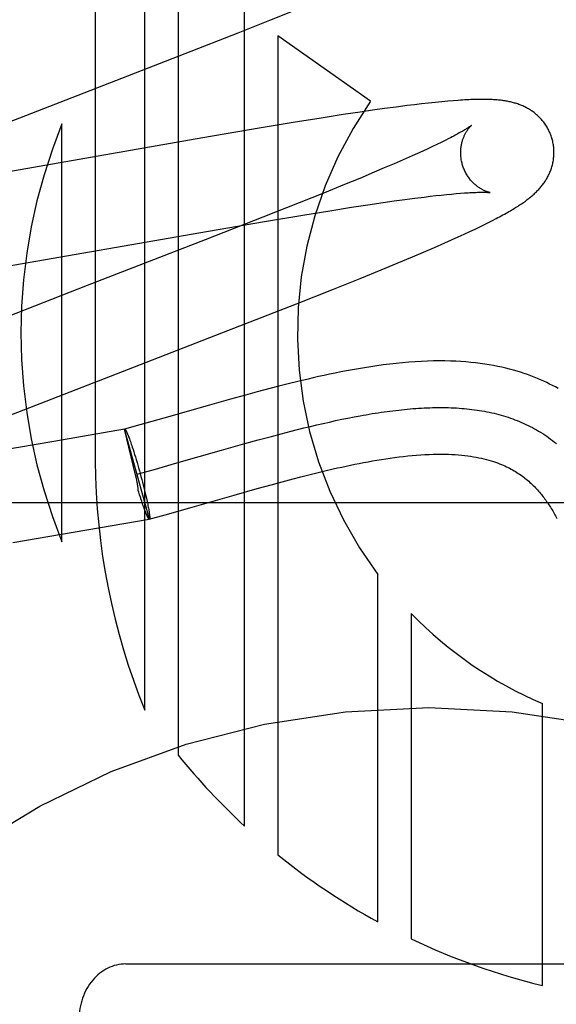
# Model space of a CAD drawing. Header units: inches. Extents: x 0 to 243, y 0 to 157.
# Tile 25 of 63: x 85.14 to 85.255, y 80.57 to 80.781. Entities that reach past the tile are written whole.
import ezdxf

# ---------------------------------------------------------------- set-up
doc = ezdxf.new("R2010")
doc.units = ezdxf.units.IN
doc.header["$LTSCALE"] = 13.3571428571
doc.header["$MEASUREMENT"] = 0
doc.linetypes.add('HIDDEN', pattern=[0.2, 0.1, -0.1])
doc.layers.add('DEFAULT_2', color=8, linetype='HIDDEN')

msp = doc.modelspace()

# ---------------------------------------------------------------- linework, layer by layer
at = {"layer": 'DEFAULT_2', "color": 8, "linetype": 'HIDDEN'}
for p, q in [((85.1557049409, 80.9918500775), (85.1557049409, 80.68605651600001)), ((85.1663033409, 80.6326122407), (85.1663033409, 80.9918500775)), ((85.17344574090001, 80.9918500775), (85.17344574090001, 80.6229856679)), ((85.1877305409, 80.6077313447), (85.1877305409, 80.9918500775)), ((85.19315917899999, 80.7805615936), (85.198722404, 80.7828066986)), ((85.1863356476, 80.7778469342), (85.19315917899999, 80.7805615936)), ((85.1750034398, 80.7734017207), (85.1863356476, 80.7778469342)), ((85.2147417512, 80.7632216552), (85.19487291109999, 80.7771917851)), ((85.19487291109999, 80.7771917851), (85.19487291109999, 80.6015572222)), ((85.1520107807, 80.7644925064), (85.1750034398, 80.7734017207)), ((85.1308086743, 80.7562628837), (85.1520107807, 80.7644925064)), ((85.2256525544, 80.7626290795), (85.22414819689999, 80.7624508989)), ((85.2271333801, 80.7627959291), (85.2256525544, 80.7626290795)), ((85.2285996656, 80.762951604), (85.2271333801, 80.7627959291)), ((85.2300016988, 80.76309026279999), (85.2285996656, 80.762951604)), ((85.23127770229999, 80.7632064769), (85.2300016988, 80.76309026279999)), ((85.2324270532, 80.7633017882), (85.23127770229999, 80.7632064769)), ((85.21251337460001, 80.76086540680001), (85.2088619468, 80.7603155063)), ((85.2151586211, 80.7612510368), (85.21251337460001, 80.76086540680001)), ((85.2177240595, 80.7616128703), (85.2151586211, 80.7612510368)), ((85.2202081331, 80.7619498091), (85.2177240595, 80.7616128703)), ((85.2226038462, 80.7622599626), (85.2202081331, 80.7619498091)), ((85.22414819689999, 80.7624508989), (85.2226038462, 80.7622599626)), ((85.1981320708, 80.7586118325), (85.19083750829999, 80.7574013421)), ((85.2041039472, 80.7595739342), (85.1981320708, 80.7586118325)), ((85.2088619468, 80.7603155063), (85.2041039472, 80.7595739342)), ((85.1485625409, 80.6687385), (85.1485625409, 80.7583152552)), ((85.19083750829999, 80.7574013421), (85.1787759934, 80.7553429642)), ((85.1787759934, 80.7553429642), (85.1367182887, 80.748007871)), ((85.229866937, 80.7543797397), (85.2289664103, 80.7539428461)), ((85.2307083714, 80.7547956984), (85.229866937, 80.7543797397)), ((85.2314898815, 80.75518991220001), (85.2307083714, 80.7547956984)), ((85.22592029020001, 80.75251410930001), (85.22479380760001, 80.7520008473)), ((85.2269919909, 80.7530093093), (85.22592029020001, 80.75251410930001)), ((85.2280077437, 80.7534857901), (85.2269919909, 80.7530093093)), ((85.2289664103, 80.7539428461), (85.2280077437, 80.7534857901)), ((85.22174558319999, 80.750642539), (85.2197635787, 80.7497787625)), ((85.22361372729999, 80.75147013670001), (85.22174558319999, 80.750642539)), ((85.22479380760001, 80.7520008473), (85.22361372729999, 80.75147013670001)), ((85.2154748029, 80.7479494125), (85.2123885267, 80.7466593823)), ((85.217671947, 80.7488805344), (85.2154748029, 80.7479494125)), ((85.2197635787, 80.7497787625), (85.217671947, 80.7488805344)), ((85.2123885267, 80.7466593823), (85.2091320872, 80.7453168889)), ((85.2091320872, 80.7453168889), (85.20483778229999, 80.7435699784)), ((85.20483778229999, 80.7435699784), (85.19938375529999, 80.7413812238)), ((85.2174193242, 80.7414674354), (85.2197843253, 80.7418038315)), ((85.2197843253, 80.7418038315), (85.2220409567, 80.7421136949)), ((85.2220409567, 80.7421136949), (85.2241847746, 80.7423962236)), ((85.2241847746, 80.7423962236), (85.2262110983, 80.7426506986)), ((85.2262110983, 80.7426506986), (85.2274945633, 80.74280449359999)), ((85.2274945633, 80.74280449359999), (85.2287225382, 80.7429454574)), ((85.2287225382, 80.7429454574), (85.22989371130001, 80.7430735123)), ((85.22989371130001, 80.7430735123), (85.2310069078, 80.7431886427)), ((85.2310069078, 80.7431886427), (85.2320607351, 80.7432908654)), ((85.2320607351, 80.7432908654), (85.2330530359, 80.7433802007)), ((85.2330530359, 80.7433802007), (85.2339825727, 80.7434568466)), ((85.19938375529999, 80.7413812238), (85.1916605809, 80.7383236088)), ((85.2002094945, 80.73878330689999), (85.2060263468, 80.7397260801)), ((85.2060263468, 80.7397260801), (85.2106166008, 80.74044765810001)), ((85.2106166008, 80.74044765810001), (85.2141051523, 80.7409791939)), ((85.2141051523, 80.7409791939), (85.2174193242, 80.7414674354)), ((85.1916605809, 80.7383236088), (85.1792871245, 80.7334898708)), ((85.1799794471, 80.7353522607), (85.1919913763, 80.7374116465)), ((85.1919913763, 80.7374116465), (85.2002094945, 80.73878330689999)), ((85.2400165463, 80.7371949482), (85.2408559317, 80.7376216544)), ((85.2408559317, 80.7376216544), (85.24164514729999, 80.7380310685)), ((85.1341562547, 80.7273737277), (85.1799794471, 80.7353522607)), ((85.23478522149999, 80.7346824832), (85.2359955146, 80.7352457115)), ((85.2359955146, 80.7352457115), (85.2371172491, 80.7357762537)), ((85.2371172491, 80.7357762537), (85.2381559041, 80.7362758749)), ((85.2381559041, 80.7362758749), (85.23911932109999, 80.7367475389)), ((85.23911932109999, 80.7367475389), (85.2400165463, 80.7371949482)), ((85.1792871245, 80.7334898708), (85.153950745, 80.72368352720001)), ((85.23065093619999, 80.7328159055), (85.2320993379, 80.73346100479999)), ((85.2320993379, 80.73346100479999), (85.2334831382, 80.734085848)), ((85.2334831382, 80.734085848), (85.23478522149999, 80.7346824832)), ((85.2260946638, 80.7308346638), (85.2284015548, 80.73182958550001)), ((85.2284015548, 80.73182958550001), (85.23065093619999, 80.7328159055)), ((85.2204207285, 80.7284432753), (85.22372050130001, 80.7298254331)), ((85.22372050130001, 80.7298254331), (85.2260946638, 80.7308346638)), ((85.2124664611, 80.7251855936), (85.2169679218, 80.7270180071)), ((85.2169679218, 80.7270180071), (85.2204207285, 80.7284432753)), ((85.2068099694, 80.7229150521), (85.2124664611, 80.7251855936)), ((85.153950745, 80.72368352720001), (85.1349255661, 80.7162751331)), ((85.19887862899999, 80.7197751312), (85.2068099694, 80.7229150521)), ((85.1841469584, 80.7140261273), (85.19887862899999, 80.7197751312)), ((85.16536926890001, 80.7067607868), (85.1841469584, 80.7140261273)), ((85.1464362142, 80.6994079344), (85.16536926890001, 80.7067607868)), ((85.1931529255, 80.7015900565), (85.1904446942, 80.7008702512)), ((85.1950575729, 80.7020842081), (85.1931529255, 80.7015900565)), ((85.1970527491, 80.7025896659), (85.1950575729, 80.7020842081)), ((85.1991459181, 80.7031049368), (85.1970527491, 80.7025896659)), ((85.1355881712, 80.6951432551), (85.1464362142, 80.6994079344)), ((85.1846696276, 80.6992824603), (85.1801853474, 80.69801608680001)), ((85.187887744, 80.7001749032), (85.1846696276, 80.6992824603)), ((85.1904446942, 80.7008702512), (85.187887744, 80.7001749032)), ((85.1801853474, 80.69801608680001), (85.1704267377, 80.6952284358)), ((85.1704267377, 80.6952284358), (85.1652508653, 80.6937672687)), ((85.20855727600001, 80.69497906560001), (85.2098803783, 80.6952481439)), ((85.2098803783, 80.6952481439), (85.2111947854, 80.69550465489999)), ((85.1652508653, 80.6937672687), (85.1620018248, 80.6928673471)), ((85.19906735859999, 80.6927852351), (85.2004462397, 80.6931284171)), ((85.2004462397, 80.6931284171), (85.2018176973, 80.6934624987)), ((85.2018176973, 80.6934624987), (85.2031815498, 80.6937869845)), ((85.2031815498, 80.6937869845), (85.2045376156, 80.6941013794)), ((85.2045376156, 80.6941013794), (85.205885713, 80.6944051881)), ((85.205885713, 80.6944051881), (85.2072256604, 80.69469791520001)), ((85.2072256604, 80.69469791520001), (85.20855727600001, 80.69497906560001)), ((85.1619684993, 80.6928581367), (85.14681986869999, 80.69023993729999)), ((85.1673229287, 80.6736010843), (85.1619684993, 80.69285813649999)), ((85.1643512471, 80.6830453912), (85.1619718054, 80.692846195)), ((85.1619718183, 80.6928462), (85.1620018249, 80.6928673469)), ((85.16285262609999, 80.691255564), (85.1629411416, 80.691022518)), ((85.1629411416, 80.691022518), (85.16303271, 80.6907755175)), ((85.1906483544, 80.6905627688), (85.1934812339, 80.691331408)), ((85.1934812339, 80.691331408), (85.1955888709, 80.6918907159)), ((85.1955888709, 80.6918907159), (85.1976812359, 80.6924334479)), ((85.1976812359, 80.6924334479), (85.19906735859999, 80.6927852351)), ((85.14681986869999, 80.69023993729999), (85.13543847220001, 80.6883208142)), ((85.16303271, 80.6907755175), (85.1631271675, 80.6905150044)), ((85.1631271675, 80.6905150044), (85.1632243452, 80.6902414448)), ((85.1632243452, 80.6902414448), (85.1633240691, 80.6899553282)), ((85.1633240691, 80.6899553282), (85.1634261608, 80.6896571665)), ((85.1634261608, 80.6896571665), (85.1635304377, 80.6893474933)), ((85.1635304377, 80.6893474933), (85.1636367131, 80.6890268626)), ((85.1636367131, 80.6890268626), (85.1637994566, 80.6885266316)), ((85.1827354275, 80.688344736), (85.18779086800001, 80.6897715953)), ((85.18779086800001, 80.6897715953), (85.1906483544, 80.6905627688)), ((85.1637994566, 80.6885266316), (85.1639656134, 80.6880050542)), ((85.1639656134, 80.6880050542), (85.1641345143, 80.6874642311)), ((85.1641345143, 80.6874642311), (85.16430547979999, 80.6869063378)), ((85.16430547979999, 80.6869063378), (85.1644778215, 80.68633362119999)), ((85.1731851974, 80.6856163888), (85.1827354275, 80.688344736)), ((85.1644778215, 80.68633362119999), (85.1646508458, 80.6857483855)), ((85.1646508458, 80.6857483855), (85.1648238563, 80.6851529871)), ((85.1648238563, 80.6851529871), (85.1649961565, 80.6845498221)), ((85.1649961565, 80.6845498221), (85.165167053, 80.6839413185)), ((85.1680917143, 80.6841780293), (85.1731851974, 80.6856163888)), ((85.1644500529, 80.6825944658), (85.1643512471, 80.6830453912)), ((85.1645237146, 80.6822484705), (85.1644500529, 80.6825944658)), ((85.16464737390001, 80.6832236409), (85.1680917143, 80.6841780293)), ((85.165167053, 80.6839413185), (85.1653370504, 80.683325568)), ((85.1653370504, 80.683325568), (85.1655042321, 80.68270940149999)), ((85.1655042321, 80.68270940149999), (85.1656679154, 80.6820953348)), ((85.1981440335, 80.6822226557), (85.1997960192, 80.6826520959)), ((85.1997960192, 80.6826520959), (85.2014833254, 80.6830814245)), ((85.2014833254, 80.6830814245), (85.2032017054, 80.6835078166)), ((85.2032017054, 80.6835078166), (85.2049494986, 80.6839292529)), ((85.1656679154, 80.6820953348), (85.1658274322, 80.6814858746)), ((85.1658274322, 80.6814858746), (85.1659821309, 80.6808835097)), ((85.1659821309, 80.6808835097), (85.1661313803, 80.6802906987)), ((85.1661313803, 80.6802906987), (85.1662745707, 80.6797098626)), ((85.19042849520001, 80.6801255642), (85.1934148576, 80.68095222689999)), ((85.1934148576, 80.68095222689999), (85.1957385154, 80.6815832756)), ((85.1957385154, 80.6815832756), (85.1981440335, 80.6822226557)), ((85.16504381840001, 80.6793624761), (85.16492993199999, 80.67973696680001)), ((85.1652132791, 80.67881371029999), (85.16504381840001, 80.6793624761)), ((85.1653805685, 80.6782822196), (85.1652132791, 80.67881371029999)), ((85.1655484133, 80.67775617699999), (85.1653805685, 80.6782822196)), ((85.1662745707, 80.6797098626), (85.1664111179, 80.67914337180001)), ((85.1664111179, 80.67914337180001), (85.166540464, 80.6785935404)), ((85.166540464, 80.6785935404), (85.1666620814, 80.6780626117)), ((85.1759664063, 80.6760108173), (85.1855037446, 80.6787354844)), ((85.1855037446, 80.6787354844), (85.19042849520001, 80.6801255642)), ((85.47722270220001, 80.6770501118), (84.97722270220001, 80.6770501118)), ((85.1656528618, 80.677440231), (85.1654906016, 80.6779384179)), ((85.1657589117, 80.67712060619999), (85.1656528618, 80.677440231)), ((85.16586300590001, 80.67681176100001), (85.1657589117, 80.67712060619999)), ((85.1659649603, 80.6765142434), (85.16586300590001, 80.67681176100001)), ((85.16606456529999, 80.6762286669), (85.1659649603, 80.6765142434)), ((85.1661616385, 80.67595555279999), (85.16606456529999, 80.6762286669)), ((85.1666620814, 80.6780626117), (85.1667386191, 80.6777202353)), ((85.1667386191, 80.6777202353), (85.16681136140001, 80.67738784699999)), ((85.16681136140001, 80.67738784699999), (85.1668801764, 80.67706604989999)), ((85.1668801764, 80.67706604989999), (85.16694493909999, 80.6767554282)), ((85.16694493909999, 80.6767554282), (85.167005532, 80.6764565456)), ((85.167005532, 80.6764565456), (85.16706184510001, 80.6761699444)), ((85.16706184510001, 80.6761699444), (85.1671137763, 80.6758961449)), ((85.1662560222, 80.6756953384), (85.1661616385, 80.67595555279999)), ((85.1663475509, 80.6754484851), (85.1662560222, 80.6756953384)), ((85.16643609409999, 80.6752153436), (85.1663475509, 80.6754484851)), ((85.166521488, 80.67499634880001), (85.1664791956, 80.67510404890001)), ((85.1671137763, 80.6758961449), (85.1671612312, 80.67563564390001)), ((85.1672929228, 80.6735799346), (85.1706814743, 80.6745186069)), ((85.1706814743, 80.6745186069), (85.1759664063, 80.6760108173)), ((85.1484335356, 80.6703245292), (85.1672920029, 80.6735831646)), ((85.16732295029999, 80.67360110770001), (85.1672920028, 80.6735831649)), ((85.16732295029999, 80.67360110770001), (85.1672929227, 80.67357993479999)), ((85.1379984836, 80.66857012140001), (85.1484335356, 80.6703245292)), ((85.2163001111, 80.5872005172), (85.2163001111, 80.6616868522)), ((85.2234415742, 80.6533298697), (85.2234415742, 80.5835474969)), ((85.251552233, 80.5735663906), (85.251552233, 80.6340415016)), ((85.1622227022, 80.57817326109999), (85.29222270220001, 80.57817326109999))]:
    msp.add_line(p, q, dxfattribs=at)
for points in [[(85.2536556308, 80.75506339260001), (85.2535941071, 80.7552760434), (85.2535164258, 80.7555234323), (85.2534326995, 80.755768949), (85.2533430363, 80.75601228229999), (85.2532475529, 80.7562531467), (85.2531463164, 80.7564914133), (85.2530394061, 80.7567269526), (85.2529269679, 80.7569595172), (85.2528091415, 80.7571889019), (85.2526860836, 80.7574148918), (85.2525579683, 80.7576372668), (85.2524249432, 80.7578558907), (85.2522871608, 80.7580706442), (85.2521448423, 80.7582813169), (85.25199823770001, 80.7584876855), (85.2518474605, 80.7586897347), (85.251692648, 80.7588874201), (85.2515339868, 80.7590806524), (85.2513716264, 80.7592693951), (85.2512058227, 80.7594534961), (85.2510368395, 80.7596328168), (85.2508648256, 80.7598073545), (85.2506899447, 80.7599771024), (85.250512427, 80.760142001), (85.25033256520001, 80.760301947), (85.2501503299, 80.7604571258), (85.2499658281, 80.7606075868), (85.249778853, 80.76075361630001), (85.2495891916, 80.76089547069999), (85.2493968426, 80.761033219), (85.249201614, 80.7611670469), (85.249003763, 80.7612968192), (85.2488033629, 80.7614225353), (85.2486007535, 80.7615440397), (85.2483961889, 80.76166126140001), (85.2481900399, 80.76177408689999), (85.24798276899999, 80.7618823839), (85.2477743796, 80.7619862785), (85.2475651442, 80.7620857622), (85.24735465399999, 80.7621811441), (85.2471425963, 80.7622726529), (85.246928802, 80.7623604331), (85.24671290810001, 80.7624446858), (85.2464950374, 80.7625254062), (85.2462750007, 80.762602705), (85.2460532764, 80.7626764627), (85.2458302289, 80.7627466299), (85.2456060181, 80.7628132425), (85.2453808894, 80.7628763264), (85.2451549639, 80.7629359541), (85.2449284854, 80.76299217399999), (85.2447013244, 80.763045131), (85.2444734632, 80.7630949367), (85.2442447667, 80.7631417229), (85.2440151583, 80.7631856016), (85.2437844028, 80.7632267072), (85.2435522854, 80.763265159), (85.2433186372, 80.7633010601), (85.243083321, 80.76333450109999), (85.2428460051, 80.7633655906), (85.24260647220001, 80.7633944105), (85.242364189, 80.7634210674), (85.2421186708, 80.7634456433), (85.24186944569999, 80.76346820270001), (85.2416160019, 80.7634887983), (85.24135785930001, 80.7635074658), (85.2410944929, 80.7635242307), (85.24082540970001, 80.7635391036), (85.24055003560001, 80.7635520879), (85.2402679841, 80.7635631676), (85.2399787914, 80.7635723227), (85.2396820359, 80.7635795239), (85.2393772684, 80.7635847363), (85.23906403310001, 80.7635879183), (85.2387418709, 80.76358902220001), (85.2384102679, 80.7635879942), (85.2380687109, 80.7635847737), (85.2377166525, 80.7635792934), (85.2373535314, 80.7635714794), (85.2369787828, 80.7635612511), (85.23659183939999, 80.7635485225), (85.2361920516, 80.7635331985), (85.23577887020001, 80.7635151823), (85.23535131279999, 80.7634943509), (85.2349084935, 80.7634705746), (85.2344493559, 80.76344370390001), (85.23397286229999, 80.763413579), (85.2334778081, 80.76338001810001), (85.2324270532, 80.7633017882)], [(85.236336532, 80.7580017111), (85.2363294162, 80.7579958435), (85.2363151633, 80.75798433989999), (85.23629328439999, 80.757967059), (85.2362632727, 80.7579438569), (85.2362245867, 80.7579145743), (85.2361766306, 80.75787902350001), (85.2361188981, 80.7578370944), (85.2360508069, 80.75778862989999), (85.2359719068, 80.7577335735), (85.2358817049, 80.7576718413), (85.2357797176, 80.7576033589), (85.2356654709, 80.7575280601), (85.23553837, 80.7574458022), (85.2353978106, 80.7573564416), (85.2352432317, 80.7572598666), (85.2350738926, 80.7571558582), (85.2348896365, 80.7570445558), (85.2346900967, 80.7569259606), (85.2344753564, 80.7568003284), (85.2342455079, 80.7566678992), (85.2340005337, 80.756528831), (85.2337406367, 80.7563833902), (85.2334655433, 80.7562315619), (85.2331751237, 80.7560734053), (85.2328692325, 80.7559089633), (85.2325476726, 80.7557382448), (85.23221054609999, 80.7555614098), (85.2318579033, 80.75537858), (85.2314898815, 80.75518991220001)], [(85.2343866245, 80.7497056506), (85.2343339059, 80.74990380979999), (85.2342778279, 80.75013723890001), (85.2342279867, 80.7503714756), (85.2341844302, 80.7506060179), (85.2341471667, 80.7508403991), (85.2341161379, 80.7510744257), (85.2340912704, 80.7513079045), (85.23407250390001, 80.7515403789), (85.23405974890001, 80.7517714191), (85.2340528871, 80.7520007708), (85.23405178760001, 80.7522281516), (85.2340562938, 80.752453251), (85.23406623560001, 80.7526758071), (85.2340814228, 80.7528954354), (85.23410164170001, 80.75311174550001), (85.2341266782, 80.75332454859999), (85.23415630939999, 80.75353370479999), (85.2341902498, 80.7537387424), (85.23422819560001, 80.7539392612), (85.2342698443, 80.75413498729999), (85.2343148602, 80.7543255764), (85.23436294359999, 80.7545109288), (85.2344137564, 80.7546908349), (85.2344670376, 80.7548653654), (85.2345224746, 80.7550343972), (85.234579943, 80.7551983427), (85.2346393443, 80.7553575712), (85.2347004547, 80.7555120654), (85.234763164, 80.75566207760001), (85.2348270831, 80.7558071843), (85.2348918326, 80.7559470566), (85.23495719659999, 80.75608174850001), (85.23502285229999, 80.7562110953), (85.2350887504, 80.7563354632), (85.2351548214, 80.75645513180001), (85.23522089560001, 80.7565701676), (85.235286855, 80.7566807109), (85.2353525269, 80.7567867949), (85.2354177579, 80.7568884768), (85.2354823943, 80.7569858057), (85.2355462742, 80.7570788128), (85.2356092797, 80.7571675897), (85.2356713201, 80.75725225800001), (85.2357321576, 80.7573327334), (85.2357915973, 80.7574089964), (85.2358493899, 80.7574809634), (85.2359052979, 80.7575485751), (85.2359590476, 80.7576117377), (85.23601033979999, 80.7576703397), (85.2360589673, 80.7577243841), (85.2361047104, 80.7577738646), (85.23614727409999, 80.757818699), (85.2361863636, 80.757858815), (85.2362217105, 80.7578941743), (85.2362530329, 80.7579247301), (85.2362799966, 80.7579503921), (85.2363022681, 80.7579710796), (85.2363194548, 80.757986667), (85.236331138, 80.7579970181), (85.2363356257, 80.758000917)], [(85.24164514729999, 80.7380310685), (85.2420233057, 80.7382304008), (85.2423911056, 80.7384264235), (85.24274912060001, 80.738619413), (85.2430973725, 80.7388093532), (85.2434360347, 80.7389963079), (85.2437652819, 80.7391803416), (85.2440852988, 80.7393615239), (85.2443962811, 80.7395399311), (85.2446984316, 80.7397156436), (85.2449919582, 80.7398887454), (85.2452770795, 80.74005932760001), (85.2455540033, 80.74022747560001), (85.24582296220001, 80.7403932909), (85.2460841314, 80.7405568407), (85.2463377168, 80.7407182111), (85.24658389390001, 80.7408774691), (85.24682284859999, 80.7410346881), (85.2470547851, 80.7411899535), (85.2472798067, 80.7413432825), (85.2474984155, 80.74149496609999), (85.247710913, 80.7416451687), (85.2479179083, 80.741794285), (85.2481198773, 80.74194263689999), (85.2483173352, 80.7420905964), (85.2485107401, 80.74223851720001), (85.2487005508, 80.7423867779), (85.2488872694, 80.7425358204), (85.2490710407, 80.7426858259), (85.249252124, 80.7428370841), (85.24943058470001, 80.7429897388), (85.24960651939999, 80.7431439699), (85.2497800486, 80.7432999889), (85.2499513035, 80.7434580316), (85.25012029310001, 80.7436182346), (85.2502870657, 80.7437807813), (85.2504515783, 80.7439457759), (85.25061386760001, 80.7441134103), (85.2507736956, 80.74428359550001), (85.2509309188, 80.7444563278), (85.2510853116, 80.7446314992), (85.2512367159, 80.7448090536), (85.2513848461, 80.7449887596), (85.25152935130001, 80.7451702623), (85.25167034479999, 80.7453537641), (85.2518077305, 80.74553920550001), (85.2519417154, 80.7457269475), (85.2520723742, 80.7459172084), (85.2521998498, 80.746110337), (85.25232433, 80.7463068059), (85.2524455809, 80.74650645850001), (85.2525635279, 80.7467093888), (85.2526778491, 80.7469152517), (85.2527882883, 80.7471237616), (85.25289466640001, 80.7473347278), (85.2529967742, 80.7475478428), (85.2530945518, 80.74776307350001), (85.2531878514, 80.7479801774), (85.2532767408, 80.7481994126), (85.2533611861, 80.7484208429), (85.2534412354, 80.7486447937), (85.25351691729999, 80.7488716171), (85.2535881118, 80.74910129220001), (85.25365474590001, 80.7493339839), (85.2537166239, 80.749569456), (85.2537735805, 80.74980754), (85.2538254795, 80.7500481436), (85.2538721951, 80.7502911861), (85.25391357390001, 80.7505364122), (85.2539494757, 80.7507835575), (85.2539797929, 80.7510325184), (85.2540044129, 80.7512831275), (85.2540232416, 80.7515352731), (85.25403618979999, 80.75178888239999), (85.2540431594, 80.75204363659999), (85.25404407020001, 80.75229924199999), (85.2540388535, 80.75255551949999), (85.25402745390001, 80.7528122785), (85.2540098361, 80.7530692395), (85.25398597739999, 80.7533261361), (85.2539558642, 80.75358272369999), (85.25391949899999, 80.7538387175), (85.2538768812, 80.7540939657), (85.2538280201, 80.7543483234), (85.2537729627, 80.7546014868), (85.2537117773, 80.7548531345), (85.2536556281, 80.7550634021)], [(85.24033541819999, 80.7436073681), (85.2403394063, 80.74360676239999), (85.2403324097, 80.7436079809), (85.2403182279, 80.7436105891), (85.2402970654, 80.7436147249), (85.2402691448, 80.7436205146), (85.2402346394, 80.7436280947), (85.2401937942, 80.7436375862), (85.24014682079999, 80.7436491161), (85.2400939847, 80.7436627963), (85.24003552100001, 80.7436787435), (85.2399717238, 80.7436970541), (85.2399028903, 80.7437178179), (85.239829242, 80.74374114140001), (85.2397509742, 80.743767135), (85.2396684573, 80.74379584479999), (85.2395820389, 80.74382731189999), (85.23949196, 80.7438616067), (85.2393985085, 80.7438987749), (85.2393018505, 80.7439389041), (85.23920223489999, 80.7439820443), (85.2390996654, 80.7440283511), (85.2389941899, 80.7440779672), (85.2388859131, 80.7441310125), (85.2387749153, 80.74418762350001), (85.2386613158, 80.7442479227), (85.2385452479, 80.7443120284), (85.23842675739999, 80.744380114), (85.2383059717, 80.7444523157), (85.2381828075, 80.744528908), (85.2380571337, 80.7446102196), (85.2379292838, 80.744696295), (85.2377993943, 80.744787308), (85.2376679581, 80.7448831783), (85.23753550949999, 80.74498376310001), (85.2374020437, 80.74508931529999), (85.2372677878, 80.7451999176), (85.2371326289, 80.7453159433), (85.2369964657, 80.7454378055), (85.2368596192, 80.7455655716), (85.23672226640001, 80.7456994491), (85.23658481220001, 80.74583943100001), (85.2364475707, 80.7459855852), (85.2363110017, 80.7461378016), (85.2361754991, 80.7462960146), (85.23604154, 80.74646003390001), (85.2359096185, 80.74662960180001), (85.235780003, 80.74680471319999), (85.23565298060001, 80.746985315), (85.23552893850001, 80.7471711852), (85.2354082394, 80.7473620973), (85.23529117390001, 80.74755790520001), (85.235178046, 80.747758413), (85.2350691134, 80.7479634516), (85.23496460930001, 80.7481728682), (85.23486483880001, 80.7483863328), (85.2347700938, 80.748603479), (85.2346805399, 80.7488241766), (85.2345963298, 80.7490482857), (85.2345176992, 80.7492753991), (85.2344448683, 80.7495050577), (85.2343866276, 80.74970563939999)], [(85.2339825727, 80.7434568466), (85.234850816, 80.74352128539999), (85.2352625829, 80.7435490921), (85.2356577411, 80.7435739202), (85.2360353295, 80.743595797), (85.2363939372, 80.7436147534), (85.23673194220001, 80.7436308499), (85.23705003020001, 80.7436442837), (85.23734805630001, 80.7436552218), (85.2376271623, 80.7436638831), (85.2378880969, 80.74367046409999), (85.2381317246, 80.7436751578), (85.2383587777, 80.743678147), (85.2385701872, 80.74367960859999), (85.2387667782, 80.7436797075), (85.2389493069, 80.7436785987), (85.2391185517, 80.74367642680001), (85.2392749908, 80.7436733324), (85.2394191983, 80.7436694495), (85.2395514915, 80.7436649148), (85.2396722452, 80.7436598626), (85.23978179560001, 80.7436544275), (85.2398804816, 80.74364874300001), (85.2399686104, 80.7436429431), (85.2400464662, 80.7436371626), (85.2401144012, 80.7436315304), (85.2401727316, 80.743626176), (85.240221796, 80.7436212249), (85.240261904, 80.7436168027), (85.2402934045, 80.7436130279), (85.2403166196, 80.7436100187), (85.24033185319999, 80.7436078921), (85.24033541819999, 80.7436073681)], [(85.2549461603, 80.7015838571), (85.2543481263, 80.7019134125), (85.253738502, 80.70223623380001), (85.253117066, 80.7025520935), (85.252483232, 80.7028609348), (85.2518365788, 80.703162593), (85.25117634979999, 80.7034570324), (85.2505016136, 80.70374424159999), (85.2498123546, 80.70402377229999), (85.2491083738, 80.7042952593), (85.2483892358, 80.7045584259), (85.24765482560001, 80.7048128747), (85.2469039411, 80.7050585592), (85.2461356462, 80.70529525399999), (85.24534904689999, 80.7055226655), (85.2445433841, 80.7057404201), (85.2437172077, 80.7059482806), (85.24286923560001, 80.7061458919), (85.2419980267, 80.7063328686), (85.2411018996, 80.7065087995), (85.240180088, 80.7066730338), (85.2392310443, 80.7068249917), (85.2382553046, 80.706963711), (85.23725294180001, 80.70708835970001), (85.236223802, 80.707198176), (85.23516822, 80.7072923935), (85.2340847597, 80.707370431), (85.2329725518, 80.7074316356), (85.2318300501, 80.7074753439), (85.23065544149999, 80.7075008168), (85.2294484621, 80.7075072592), (85.2282068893, 80.70749389), (85.2269346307, 80.707460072), (85.2256337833, 80.7074053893), (85.2243079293, 80.7073296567), (85.2229596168, 80.7072328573), (85.2215946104, 80.7071154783), (85.2202166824, 80.7069781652), (85.2188350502, 80.7068224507), (85.2174583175, 80.7066502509), (85.2160933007, 80.7064635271), (85.21475063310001, 80.7062650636), (85.2134284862, 80.7060559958), (85.2121291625, 80.7058380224), (85.2108508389, 80.705612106), (85.2095924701, 80.7053791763), (85.20835389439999, 80.7051401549), (85.2071344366, 80.7048958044), (85.205934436, 80.7046470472), (85.2047539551, 80.7043947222), (85.2035929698, 80.7041396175), (85.2024513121, 80.703882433), (85.2013294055, 80.7036238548), (85.1991459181, 80.7031049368)], [(85.2111947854, 80.69550465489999), (85.2125003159, 80.6957481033), (85.21314969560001, 80.6958647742), (85.2137967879, 80.6959779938), (85.2144415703, 80.69608770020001), (85.2150840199, 80.69619383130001), (85.2157241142, 80.6962963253), (85.2163618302, 80.6963951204), (85.2169971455, 80.6964901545), (85.2176300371, 80.6965813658), (85.2182604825, 80.6966686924), (85.218888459, 80.6967520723), (85.2195139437, 80.69683144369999), (85.2201369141, 80.6969067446), (85.2207573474, 80.6969779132), (85.2213752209, 80.6970448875), (85.2219905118, 80.69710760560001), (85.22260319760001, 80.69716600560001), (85.2232132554, 80.69722002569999), (85.2238206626, 80.6972696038), (85.22442539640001, 80.6973146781), (85.2250274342, 80.6973551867), (85.2256267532, 80.69739106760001), (85.2262233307, 80.6974222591), (85.2268171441, 80.69744869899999), (85.2274081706, 80.6974703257), (85.2279963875, 80.69748707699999), (85.2285817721, 80.6974988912), (85.2291643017, 80.6975057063), (85.2297439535, 80.6975074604), (85.230320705, 80.6975040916), (85.2308945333, 80.697495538), (85.2314654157, 80.6974817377), (85.2320333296, 80.6974626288), (85.2325982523, 80.6974381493), (85.233160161, 80.6974082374), (85.233719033, 80.6973728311), (85.2342748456, 80.6973318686), (85.2348275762, 80.6972852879), (85.2353772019, 80.6972330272), (85.2359237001, 80.6971750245), (85.23646704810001, 80.6971112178), (85.2370072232, 80.6970415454), (85.23754420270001, 80.6969659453), (85.2380779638, 80.6968843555), (85.23860848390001, 80.6967967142), (85.2391357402, 80.6967029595), (85.23965971, 80.6966030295), (85.2401803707, 80.69649686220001), (85.2406976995, 80.6963843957), (85.2412116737, 80.69626556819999), (85.24172227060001, 80.6961403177), (85.2422294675, 80.6960085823), (85.24273324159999, 80.6958703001), (85.2432335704, 80.6957254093), (85.243730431, 80.69557384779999), (85.2442238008, 80.6954155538), (85.24471365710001, 80.69525046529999), (85.245199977, 80.6950785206), (85.2456827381, 80.6948996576), (85.2461619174, 80.69471381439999), (85.2466374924, 80.6945209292), (85.2471094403, 80.69432094), (85.2475777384, 80.6941137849), (85.248042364, 80.6938994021), (85.24850329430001, 80.6936777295), (85.2489605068, 80.6934487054), (85.2494139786, 80.6932122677), (85.2498636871, 80.6929683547), (85.2503096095, 80.6927169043), (85.2507517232, 80.6924578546), (85.2511900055, 80.6921911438), (85.2516244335, 80.69191671), (85.25205498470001, 80.6916344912), (85.2524816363, 80.6913444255), (85.2529043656, 80.6910464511), (85.2533231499, 80.690740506), (85.2537379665, 80.69042652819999), (85.25414879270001, 80.690104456), (85.25455560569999, 80.6897742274)], [(85.1620018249, 80.6928673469), (85.1620111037, 80.69286894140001), (85.1620265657, 80.6928678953), (85.16204320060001, 80.6928625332), (85.1620610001, 80.6928528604), (85.1620799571, 80.6928388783), (85.1621000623, 80.692820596), (85.1621213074, 80.6927980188), (85.1621436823, 80.69277115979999), (85.1621671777, 80.692740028), (85.1621917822, 80.6927046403), (85.1622174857, 80.6926650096), (85.16224427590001, 80.6926211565), (85.1622721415, 80.6925730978), (85.1623010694, 80.69252085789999), (85.1623310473, 80.6924644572), (85.1623620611, 80.6924039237), (85.1623940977, 80.69233928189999), (85.162427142, 80.6922705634), (85.16246117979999, 80.6921977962), (85.1624961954, 80.6921210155), (85.1625321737, 80.692040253), (85.162569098, 80.6919555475), (85.1626069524, 80.69186693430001), (85.1626457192, 80.6917744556), (85.16268538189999, 80.6916781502), (85.16272592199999, 80.6915780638), (85.162767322, 80.6914742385), (85.1628095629, 80.6913667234), (85.16285262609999, 80.691255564)], [(85.2049494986, 80.6839292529), (85.2067295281, 80.68434441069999), (85.2076331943, 80.68454920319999), (85.20854729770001, 80.6847519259), (85.2094705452, 80.684951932), (85.2104027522, 80.6851488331), (85.2113417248, 80.6853417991), (85.21228570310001, 80.6855300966), (85.2132332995, 80.6857130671), (85.2141827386, 80.6858899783), (85.2151335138, 80.6860603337), (85.21608478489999, 80.686223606), (85.2170357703, 80.68637932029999), (85.2179856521, 80.6865269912), (85.2189337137, 80.6866661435), (85.2198790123, 80.6867962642), (85.2208214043, 80.6869169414), (85.2217604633, 80.6870277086), (85.222696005, 80.68712815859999), (85.2236285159, 80.687217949), (85.2245554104, 80.6872964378), (85.2254760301, 80.6873632), (85.22638533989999, 80.6874175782), (85.2272795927, 80.6874592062), (85.2281551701, 80.6874879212), (85.2290080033, 80.68750380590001), (85.2298366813, 80.6875072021), (85.2306381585, 80.68749858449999), (85.2314139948, 80.6874784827), (85.2321644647, 80.6874474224), (85.2328904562, 80.6874059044), (85.2335927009, 80.6873544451), (85.23427194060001, 80.6872935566), (85.2349285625, 80.6872237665), (85.2355643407, 80.6871454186), (85.2361805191, 80.6870588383), (85.23677882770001, 80.6869642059), (85.2373607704, 80.6868616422), (85.2379279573, 80.6867511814), (85.2384826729, 80.6866326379), (85.2390240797, 80.68650641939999), (85.2395528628, 80.6863726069), (85.2400668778, 80.68623203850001), (85.2405648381, 80.6860854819), (85.2410454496, 80.6859338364), (85.24150749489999, 80.68577811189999), (85.2419499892, 80.6856193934), (85.2423712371, 80.6854591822), (85.24277248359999, 80.68529793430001), (85.24315320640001, 80.6851367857), (85.2435169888, 80.6849750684), (85.2438662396, 80.6848124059), (85.2442034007, 80.68464822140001), (85.2445307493, 80.6844818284), (85.2448505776, 80.6843123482), (85.2451655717, 80.6841384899), (85.2454762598, 80.68395999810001), (85.2457843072, 80.68377589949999), (85.2460887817, 80.6835867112), (85.2463894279, 80.6833925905), (85.2466859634, 80.6831937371), (85.2469781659, 80.6829903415), (85.2472657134, 80.6827827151), (85.2475483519, 80.6825711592), (85.2478257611, 80.6823560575), (85.2480974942, 80.6821379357), (85.2483637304, 80.6819168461), (85.248624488, 80.68169297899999), (85.2488797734, 80.6814665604), (85.24912958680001, 80.6812378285), (85.2493739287, 80.6810070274), (85.24961269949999, 80.680774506), (85.2498461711, 80.6805402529), (85.2500744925, 80.6803043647), (85.2502978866, 80.680066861), (85.2505165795, 80.6798277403), (85.2507306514, 80.679587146), (85.2509402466, 80.6793451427), (85.2511453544, 80.6791019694), (85.2513459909, 80.6788578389), (85.2515421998, 80.6786129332), (85.2517339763, 80.6783675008), (85.2519215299, 80.678121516), (85.2521048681, 80.6778752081), (85.2522845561, 80.6776280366), (85.2524610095, 80.6773796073), (85.2526346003, 80.6771295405), (85.2528058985, 80.6768771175), (85.252974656, 80.6766227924), (85.2531408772, 80.67636665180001), (85.253304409, 80.6761090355), (85.2534650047, 80.6758504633), (85.2536229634, 80.6755905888), (85.25377833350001, 80.6753294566), (85.2539315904, 80.6750663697), (85.25408317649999, 80.6748006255), (85.2542331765, 80.67453210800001), (85.2543818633, 80.6742603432), (85.2545290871, 80.67398560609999), (85.2546747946, 80.6737080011)], [(85.16492993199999, 80.67973696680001), (85.1649191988, 80.6798676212), (85.1649061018, 80.6800032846), (85.1648905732, 80.68014433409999), (85.1648727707, 80.6802897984), (85.1648528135, 80.6804388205), (85.16483077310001, 80.6805913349), (85.16480672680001, 80.6807469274), (85.1647807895, 80.6809057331), (85.1647530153, 80.68106807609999), (85.1647236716, 80.68123294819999), (85.1646930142, 80.6813995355), (85.1646611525, 80.6815674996), (85.1646282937, 80.6817360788), (85.16459441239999, 80.681905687), (85.1645237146, 80.6822484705)], [(85.1672836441, 80.6735783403), (85.1672681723, 80.6735793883), (85.1672515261, 80.6735847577), (85.1672337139, 80.673594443), (85.1672147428, 80.673608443), (85.1671946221, 80.6736267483), (85.16717336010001, 80.6736493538), (85.167150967, 80.6736762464), (85.1671274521, 80.6737074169), (85.1671028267, 80.6737428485), (85.167077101, 80.6737825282), (85.1670502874, 80.6738264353), (85.1670223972, 80.6738745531), (85.1669934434, 80.6739268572), (85.1669634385, 80.6739833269), (85.1669323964, 80.6740439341), (85.1669003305, 80.6741086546), (85.1668672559, 80.6741774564), (85.1668331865, 80.6742503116), (85.1667981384, 80.6743271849), (85.1667621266, 80.6744080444), (85.1667251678, 80.6744928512), (85.1666872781, 80.6745815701), (85.1666484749, 80.6746741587), (85.1666087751, 80.67477057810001), (85.1665681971, 80.6748707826), (85.1665267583, 80.6749747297), (85.1664844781, 80.67508237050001), (85.1664413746, 80.6751936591)], [(85.1671612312, 80.67563564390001), (85.1672041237, 80.6753889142), (85.1672238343, 80.67527085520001), (85.16724237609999, 80.6751564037), (85.16725974, 80.6750456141), (85.1672759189, 80.6749385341), (85.1672909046, 80.6748352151), (85.1673046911, 80.67473570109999), (85.1673172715, 80.67464004), (85.16732864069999, 80.6745482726), (85.1673387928, 80.67446044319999), (85.1673477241, 80.6743765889), (85.1673554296, 80.6742967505), (85.1673619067, 80.67422096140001), (85.1673671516, 80.67414925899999), (85.1673711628, 80.6740816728), (85.1673739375, 80.6740182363), (85.16737547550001, 80.6739589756), (85.1673757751, 80.6739039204), (85.167374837, 80.6738530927), (85.1673726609, 80.6738065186), (85.1673692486, 80.6737642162), (85.1673646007, 80.6737262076), (85.1673587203, 80.67369250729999), (85.1673516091, 80.6736631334), (85.1673432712, 80.6736380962), (85.1673337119, 80.6736174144), (85.1673229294, 80.6736010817)], [(85.1672920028, 80.6735831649), (85.1672826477, 80.673582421), (85.16726687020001, 80.6735847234), (85.167249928, 80.6735913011), (85.1672318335, 80.6736021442), (85.1672125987, 80.673617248), (85.1671922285, 80.6736366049), (85.1671707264, 80.6736602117), (85.1671481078, 80.6736880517), (85.1671243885, 80.6737201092), (85.1670995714, 80.6737563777), (85.1670736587, 80.6737968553), (85.1670466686, 80.6738415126)]]:
    msp.add_lwpolyline(points, dxfattribs=at)
msp.add_circle((85.22722270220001, 80.4581732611), 0.175, dxfattribs=at)
for centre, radius, start, end in [((85.2854198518, 80.71352706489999), 0.0863999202, 144.8885037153, 216.8701136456), ((85.25824298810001, 80.7135268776), 0.1184727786, 157.7871865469, 202.2128134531), ((85.2997039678, 80.68683959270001), 0.1440011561, 180.3115753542, 202.1217410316), ((85.2854192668, 80.7135272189), 0.0863999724, 224.1651408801, 246.9222627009), ((85.2854201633, 80.7135276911), 0.1440004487, 218.958850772, 227.2814131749), ((85.28541774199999, 80.7135259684), 0.1439978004, 231.038860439, 241.3151936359), ((85.285420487, 80.7135283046), 0.1440013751, 244.5067343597, 256.3969435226)]:
    msp.add_arc(centre, radius, start, end, dxfattribs=at)
msp.add_ellipse((85.1622227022, 80.5663006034), major_axis=(0, -0.0118726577), ratio=0.8422714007, start_param=3.1415926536, end_param=4.7123889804, dxfattribs=at)

doc.saveas('drawing.dxf')
